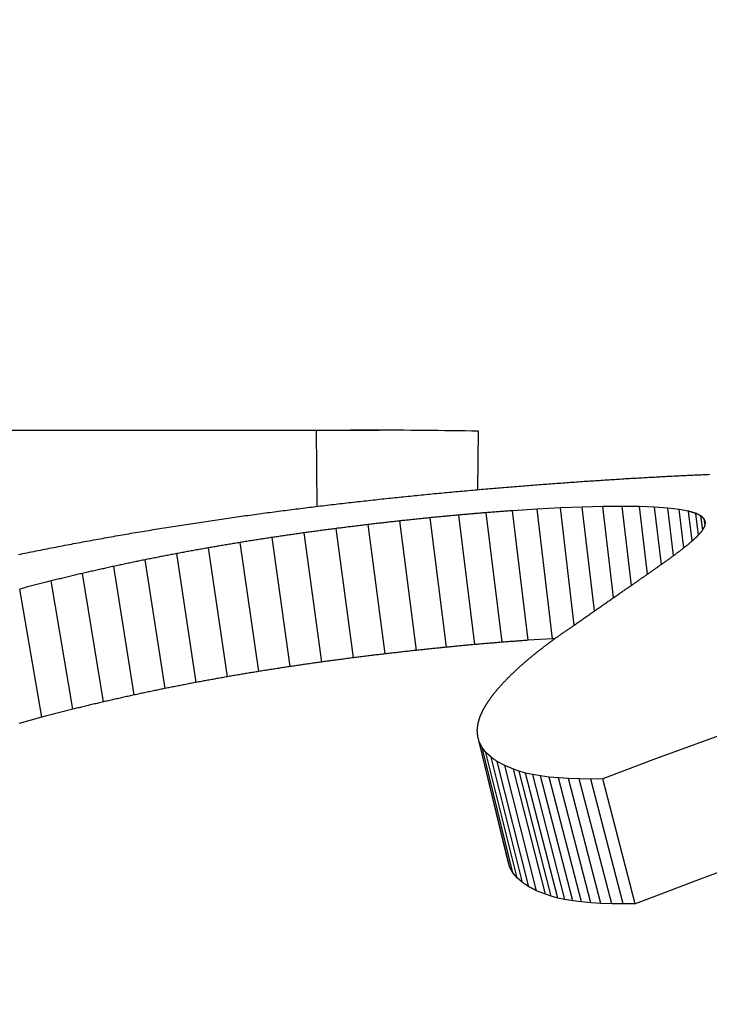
# Model space of a CAD drawing. Header units: millimetres. Extents: x 212 to 520, y 1 to 446.
# Tile 17 of 24: x 291.88 to 294.51, y 435.37 to 439.13. Entities that reach past the tile are written whole.
import ezdxf

# ---------------------------------------------------------------- set-up
doc = ezdxf.new("R2010")
doc.units = ezdxf.units.MM
doc.layers.add('Detail', color=2, linetype='Continuous')

msp = doc.modelspace()

# ---------------------------------------------------------------- linework, layer by layer
at = {"layer": 'Detail'}
for p, q in [((289.9161, 437.5654), (293.2541, 437.5654)), ((293.014, 437.5639), (290.2203, 437.5639)), ((293.0164, 437.2748), (293.014, 437.5639)), ((293.6303, 437.3386), (293.6333, 437.5616)), ((293.8564, 437.2642), (293.7621, 437.2582)), ((293.822, 436.7636), (293.7621, 437.2582)), ((293.9454, 437.2689), (293.8564, 437.2642)), ((293.9157, 436.7695), (293.8564, 437.2642)), ((294.0292, 437.2722), (293.9454, 437.2689)), ((293.9987, 436.8213), (293.9454, 437.2689)), ((294.1077, 437.2742), (294.0292, 437.2722)), ((294.0761, 436.8759), (294.0292, 437.2722)), ((294.181, 437.2748), (294.1077, 437.2742)), ((294.1488, 436.9265), (294.1077, 437.2742)), ((294.247, 437.2741), (294.181, 437.2748)), ((294.2166, 436.9734), (294.181, 437.2748)), ((294.3054, 437.2719), (294.247, 437.2741)), ((294.2775, 437.0158), (294.247, 437.2741)), ((294.3561, 437.2683), (294.3054, 437.2719)), ((294.3313, 437.0535), (294.3054, 437.2719)), ((294.3991, 437.2631), (294.3561, 437.2683)), ((294.3777, 437.0871), (294.3561, 437.2683)), ((294.4345, 437.2565), (294.3991, 437.2631)), ((294.4167, 437.1168), (294.3991, 437.2631)), ((294.4483, 437.1428), (294.4345, 437.2565)), ((293.3962, 436.7253), (293.3325, 437.2193)), ((293.5103, 436.7372), (293.4478, 437.2313)), ((293.6193, 436.7475), (293.5578, 437.2418)), ((293.7232, 436.7563), (293.6625, 437.2507)), ((294.4724, 437.1655), (294.4622, 437.2482)), ((294.4889, 437.1853), (294.4823, 437.2383)), ((294.4995, 437.2133), (294.4947, 437.2267)), ((294.4977, 437.2033), (294.4947, 437.2267)), ((293.1555, 436.6969), (293.0893, 437.1903)), ((293.277, 436.7118), (293.2121, 437.2055)), ((292.9139, 436.6633), (292.8447, 437.1562)), ((293.0345, 436.6807), (292.9668, 437.1739)), ((292.6742, 436.6245), (292.6018, 437.1166)), ((292.7938, 436.6446), (292.723, 437.1371)), ((292.4365, 436.5797), (292.3605, 437.0711)), ((292.5551, 436.6029), (292.4809, 437.0946)), ((292.3184, 436.555), (292.2405, 437.0459)), ((292.0838, 436.5004), (292.002, 436.9904)), ((292.2008, 436.5286), (292.121, 437.019)), ((291.9654, 436.4699), (291.8814, 436.9593)), ((293.9157, 436.7695), (293.822, 436.7636)), ((293.9246, 436.77), (293.9157, 436.7695)), ((293.6298, 436.3981), (293.6283, 436.4215)), ((293.6358, 436.3759), (293.6298, 436.3981)), ((293.7458, 435.9186), (293.6298, 436.3981)), ((293.6463, 436.355), (293.6358, 436.3759)), ((293.7529, 435.8968), (293.6358, 436.3759)), ((293.6613, 436.3355), (293.6463, 436.355)), ((293.7644, 435.8763), (293.6463, 436.355)), ((293.6808, 436.3174), (293.6613, 436.3355)), ((293.7803, 435.8571), (293.6613, 436.3355)), ((293.8007, 435.8393), (293.6808, 436.3174)), ((293.7332, 436.2854), (293.7048, 436.3007)), ((293.8254, 435.8228), (293.7048, 436.3007)), ((293.7661, 436.2716), (293.7332, 436.2854)), ((293.8546, 435.8078), (293.7332, 436.2854)), ((293.7881, 436.2638), (293.7661, 436.2716)), ((293.8881, 435.7943), (293.7661, 436.2716)), ((293.8127, 436.257), (293.7881, 436.2638)), ((293.9104, 435.7867), (293.7881, 436.2638)), ((293.8401, 436.251), (293.8127, 436.257)), ((293.9354, 435.7799), (293.8127, 436.257)), ((293.8702, 436.2459), (293.8401, 436.251)), ((293.9631, 435.774), (293.8401, 436.251)), ((293.903, 436.2417), (293.8702, 436.2459)), ((293.9934, 435.769), (293.8702, 436.2459)), ((293.9385, 436.2384), (293.903, 436.2417)), ((294.0264, 435.7649), (293.903, 436.2417)), ((293.9767, 436.236), (293.9385, 436.2384)), ((294.062, 435.7617), (293.9385, 436.2384)), ((294.0176, 436.2345), (293.9767, 436.236)), ((294.1003, 435.7593), (293.9767, 436.236)), ((294.0612, 436.2339), (294.0176, 436.2345)), ((294.1413, 435.7578), (294.0176, 436.2345)), ((294.1076, 436.2342), (294.0612, 436.2339)), ((294.185, 435.7573), (294.0612, 436.2339)), ((294.2313, 435.7576), (294.1076, 436.2342)), ((293.7529, 435.8968), (293.7458, 435.9186)), ((293.7644, 435.8763), (293.7529, 435.8968)), ((293.7803, 435.8571), (293.7644, 435.8763)), ((293.8007, 435.8393), (293.7803, 435.8571)), ((293.8881, 435.7943), (293.8546, 435.8078)), ((293.9104, 435.7867), (293.8881, 435.7943)), ((293.9354, 435.7799), (293.9104, 435.7867)), ((293.9631, 435.774), (293.9354, 435.7799)), ((293.9934, 435.769), (293.9631, 435.774)), ((294.0264, 435.7649), (293.9934, 435.769)), ((294.062, 435.7617), (294.0264, 435.7649)), ((294.1003, 435.7593), (294.062, 435.7617)), ((294.1413, 435.7578), (294.1003, 435.7593)), ((294.185, 435.7573), (294.1413, 435.7578)), ((294.2313, 435.7576), (294.185, 435.7573))]:
    msp.add_line(p, q, dxfattribs=at)
at = {"layer": 'Detail', "flags": 128}
for points in [[(293.6333, 437.5616), (293.6075, 437.5621), (293.5817, 437.5626), (293.5559, 437.563), (293.5301, 437.5634), (293.5043, 437.5637), (293.4785, 437.5641), (293.4527, 437.5643), (293.4269, 437.5646), (293.4011, 437.5648), (293.3753, 437.565), (293.3495, 437.5651), (293.3236, 437.5653), (293.2978, 437.5653), (293.272, 437.5654), (293.2462, 437.5654), (293.2204, 437.5653), (293.1946, 437.5653), (293.1688, 437.5652), (293.143, 437.5651), (293.1172, 437.5649), (293.0914, 437.5647), (293.0656, 437.5644), (293.0398, 437.5642), (293.014, 437.5639)], [(293.8568, 437.3574), (293.8643, 437.358), (293.8718, 437.3585), (293.8793, 437.3591), (293.8868, 437.3596), (293.8944, 437.3602), (293.9019, 437.3607), (293.9094, 437.3613), (293.9169, 437.3618), (293.9244, 437.3624), (293.9319, 437.3629), (293.9394, 437.3635), (293.9469, 437.364), (293.9544, 437.3646), (293.9619, 437.3651), (293.9694, 437.3657), (293.9769, 437.3662), (293.9844, 437.3668), (293.9919, 437.3673), (293.9994, 437.3678), (294.0069, 437.3684), (294.0144, 437.3689), (294.0219, 437.3695), (294.0294, 437.37), (294.0369, 437.3705)], [(294.0369, 437.3705), (294.0441, 437.371), (294.0513, 437.3715), (294.0584, 437.3719), (294.0656, 437.3724), (294.0728, 437.3729), (294.0799, 437.3733), (294.0871, 437.3738), (294.0943, 437.3742), (294.1014, 437.3747), (294.1086, 437.3752), (294.1158, 437.3756), (294.1229, 437.3761), (294.1301, 437.3765), (294.1373, 437.377), (294.1444, 437.3775), (294.1516, 437.3779), (294.1588, 437.3784), (294.1659, 437.3788), (294.1731, 437.3793), (294.1803, 437.3797), (294.1874, 437.3802), (294.1946, 437.3806), (294.2018, 437.3811), (294.2089, 437.3815)], [(294.2089, 437.3815), (294.2157, 437.3819), (294.2226, 437.3823), (294.2294, 437.3827), (294.2362, 437.3831), (294.2431, 437.3835), (294.2499, 437.3838), (294.2567, 437.3842), (294.2636, 437.3846), (294.2704, 437.385), (294.2772, 437.3854), (294.284, 437.3857), (294.2909, 437.3861), (294.2977, 437.3865), (294.3045, 437.3869), (294.3114, 437.3872), (294.3182, 437.3876), (294.325, 437.388), (294.3318, 437.3884), (294.3387, 437.3887), (294.3455, 437.3891), (294.3523, 437.3895), (294.3592, 437.3899), (294.366, 437.3902), (294.3728, 437.3906)], [(294.3728, 437.3906), (294.3793, 437.3909), (294.3858, 437.3912), (294.3923, 437.3915), (294.3988, 437.3918), (294.4053, 437.3921), (294.4118, 437.3924), (294.4183, 437.3928), (294.4248, 437.3931), (294.4312, 437.3934), (294.4377, 437.3937), (294.4442, 437.394), (294.4507, 437.3943), (294.4572, 437.3946), (294.4637, 437.3949), (294.4702, 437.3952), (294.4767, 437.3955), (294.4832, 437.3958), (294.4897, 437.3961), (294.4962, 437.3964), (294.5026, 437.3967), (294.5091, 437.397), (294.5156, 437.3973)], [(293.4725, 437.3242), (293.4807, 437.325), (293.4888, 437.3257), (293.497, 437.3265), (293.5052, 437.3273), (293.5134, 437.328), (293.5215, 437.3288), (293.5297, 437.3295), (293.5379, 437.3303), (293.5461, 437.331), (293.5542, 437.3317), (293.5624, 437.3325), (293.5706, 437.3332), (293.5787, 437.334), (293.5869, 437.3347), (293.5951, 437.3355), (293.6033, 437.3362), (293.6114, 437.3369), (293.6196, 437.3377), (293.6278, 437.3384), (293.636, 437.3391), (293.6441, 437.3399), (293.6523, 437.3406), (293.6605, 437.3413), (293.6687, 437.3421)], [(293.6687, 437.3421), (293.6765, 437.3427), (293.6844, 437.3434), (293.6922, 437.344), (293.7, 437.3447), (293.7079, 437.3453), (293.7157, 437.3459), (293.7236, 437.3466), (293.7314, 437.3472), (293.7392, 437.3479), (293.7471, 437.3485), (293.7549, 437.3492), (293.7628, 437.3498), (293.7706, 437.3505), (293.7784, 437.3511), (293.7863, 437.3517), (293.7941, 437.3524), (293.802, 437.353), (293.8098, 437.3536), (293.8176, 437.3543), (293.8255, 437.3549), (293.8333, 437.3555), (293.8412, 437.3562), (293.849, 437.3568), (293.8568, 437.3574)], [(293.0712, 437.2815), (293.0796, 437.2825), (293.088, 437.2834), (293.0963, 437.2844), (293.1047, 437.2853), (293.1131, 437.2863), (293.1214, 437.2872), (293.1298, 437.2882), (293.1382, 437.2891), (293.1465, 437.2901), (293.1549, 437.291), (293.1633, 437.292), (293.1716, 437.2929), (293.18, 437.2938), (293.1884, 437.2948), (293.1967, 437.2957), (293.2051, 437.2966), (293.2135, 437.2976), (293.2219, 437.2985), (293.2302, 437.2994), (293.2386, 437.3003), (293.247, 437.3013), (293.2553, 437.3022), (293.2637, 437.3031), (293.2721, 437.304)], [(293.2721, 437.304), (293.2804, 437.3049), (293.2888, 437.3057), (293.2971, 437.3066), (293.3055, 437.3075), (293.3138, 437.3083), (293.3222, 437.3092), (293.3305, 437.31), (293.3389, 437.3109), (293.3472, 437.3117), (293.3556, 437.3125), (293.3639, 437.3134), (293.3723, 437.3142), (293.3806, 437.3151), (293.389, 437.3159), (293.3973, 437.3167), (293.4057, 437.3176), (293.414, 437.3184), (293.4224, 437.3193), (293.4307, 437.3201), (293.4391, 437.3209), (293.4474, 437.3218), (293.4558, 437.3226), (293.4641, 437.3234), (293.4725, 437.3242)], [(292.6685, 437.2289), (292.6769, 437.2301), (292.6853, 437.2313), (292.6937, 437.2324), (292.7021, 437.2336), (292.7104, 437.2348), (292.7188, 437.2359), (292.7272, 437.2371), (292.7356, 437.2383), (292.744, 437.2394), (292.7524, 437.2406), (292.7608, 437.2417), (292.7692, 437.2429), (292.7776, 437.244), (292.786, 437.2452), (292.7944, 437.2463), (292.8028, 437.2475), (292.8112, 437.2486), (292.8196, 437.2498), (292.828, 437.2509), (292.8364, 437.252), (292.8448, 437.2532), (292.8532, 437.2543), (292.8616, 437.2554), (292.87, 437.2566)], [(292.87, 437.2566), (292.8784, 437.2576), (292.8868, 437.2587), (292.8952, 437.2597), (292.9036, 437.2608), (292.9119, 437.2618), (292.9203, 437.2629), (292.9287, 437.2639), (292.9371, 437.265), (292.9455, 437.266), (292.9539, 437.2671), (292.9622, 437.2681), (292.9706, 437.2692), (292.979, 437.2702), (292.9874, 437.2712), (292.9958, 437.2723), (293.0042, 437.2733), (293.0125, 437.2743), (293.0209, 437.2754), (293.0293, 437.2764), (293.0377, 437.2774), (293.0461, 437.2785), (293.0545, 437.2795), (293.0629, 437.2805), (293.0712, 437.2815)], [(293.7621, 437.2582), (293.7579, 437.2579), (293.7538, 437.2576), (293.7496, 437.2573), (293.7455, 437.257), (293.7413, 437.2567), (293.7372, 437.2563), (293.733, 437.256), (293.7289, 437.2557), (293.7247, 437.2554), (293.7206, 437.2551), (293.7164, 437.2548), (293.7123, 437.2545), (293.7081, 437.2542), (293.704, 437.2539), (293.6998, 437.2535), (293.6957, 437.2532), (293.6916, 437.2529), (293.6874, 437.2526), (293.6833, 437.2523), (293.6791, 437.252), (293.675, 437.2517), (293.6708, 437.2514), (293.6667, 437.251), (293.6625, 437.2507)], [(294.4622, 437.2482), (294.461, 437.2486), (294.4599, 437.2489), (294.4587, 437.2492), (294.4576, 437.2496), (294.4564, 437.2499), (294.4553, 437.2503), (294.4541, 437.2506), (294.4529, 437.251), (294.4518, 437.2513), (294.4506, 437.2517), (294.4495, 437.252), (294.4483, 437.2524), (294.4472, 437.2527), (294.446, 437.253), (294.4449, 437.2534), (294.4437, 437.2537), (294.4426, 437.2541), (294.4414, 437.2544), (294.4402, 437.2548), (294.4391, 437.2551), (294.4379, 437.2554), (294.4368, 437.2558), (294.4356, 437.2561), (294.4345, 437.2565)], [(292.4666, 437.1984), (292.475, 437.1997), (292.4834, 437.201), (292.4918, 437.2023), (292.5002, 437.2036), (292.5086, 437.2049), (292.517, 437.2062), (292.5254, 437.2075), (292.5339, 437.2087), (292.5423, 437.21), (292.5507, 437.2113), (292.5591, 437.2126), (292.5675, 437.2138), (292.5759, 437.2151), (292.5843, 437.2164), (292.5927, 437.2176), (292.6012, 437.2189), (292.6096, 437.2202), (292.618, 437.2214), (292.6264, 437.2227), (292.6348, 437.2239), (292.6432, 437.2252), (292.6516, 437.2264), (292.6601, 437.2277), (292.6685, 437.2289)], [(293.3325, 437.2193), (293.3275, 437.2187), (293.3225, 437.2181), (293.3175, 437.2176), (293.3125, 437.217), (293.3075, 437.2164), (293.3024, 437.2158), (293.2974, 437.2153), (293.2924, 437.2147), (293.2874, 437.2141), (293.2824, 437.2136), (293.2773, 437.213), (293.2723, 437.2124), (293.2673, 437.2118), (293.2623, 437.2113), (293.2573, 437.2107), (293.2522, 437.2101), (293.2472, 437.2095), (293.2422, 437.209), (293.2372, 437.2084), (293.2322, 437.2078), (293.2272, 437.2072), (293.2221, 437.2067), (293.2171, 437.2061), (293.2121, 437.2055)], [(293.4478, 437.2313), (293.443, 437.2308), (293.4382, 437.2303), (293.4334, 437.2298), (293.4286, 437.2293), (293.4238, 437.2288), (293.419, 437.2283), (293.4142, 437.2278), (293.4094, 437.2273), (293.4046, 437.2268), (293.3998, 437.2263), (293.395, 437.2258), (293.3902, 437.2253), (293.3853, 437.2248), (293.3806, 437.2243), (293.3758, 437.2238), (293.3709, 437.2233), (293.3662, 437.2228), (293.3614, 437.2223), (293.3565, 437.2218), (293.3518, 437.2213), (293.3469, 437.2208), (293.3421, 437.2203), (293.3374, 437.2198), (293.3325, 437.2193)], [(293.5578, 437.2418), (293.5532, 437.2414), (293.5486, 437.2409), (293.544, 437.2405), (293.5394, 437.2401), (293.5348, 437.2396), (293.5303, 437.2392), (293.5257, 437.2388), (293.5211, 437.2383), (293.5165, 437.2379), (293.5119, 437.2375), (293.5073, 437.237), (293.5028, 437.2366), (293.4982, 437.2361), (293.4936, 437.2357), (293.489, 437.2353), (293.4844, 437.2348), (293.4798, 437.2344), (293.4753, 437.234), (293.4707, 437.2335), (293.4661, 437.2331), (293.4615, 437.2326), (293.4569, 437.2322), (293.4523, 437.2318), (293.4478, 437.2313)], [(293.6625, 437.2507), (293.6582, 437.2504), (293.6538, 437.25), (293.6494, 437.2496), (293.6451, 437.2493), (293.6407, 437.2489), (293.6363, 437.2485), (293.632, 437.2481), (293.6276, 437.2478), (293.6232, 437.2474), (293.6189, 437.247), (293.6145, 437.2466), (293.6101, 437.2463), (293.6058, 437.2459), (293.6014, 437.2455), (293.597, 437.2452), (293.5927, 437.2448), (293.5883, 437.2444), (293.584, 437.244), (293.5796, 437.2437), (293.5752, 437.2433), (293.5709, 437.2429), (293.5665, 437.2425), (293.5621, 437.2422), (293.5578, 437.2418)], [(294.4823, 437.2383), (294.4814, 437.2387), (294.4806, 437.2391), (294.4798, 437.2396), (294.4789, 437.24), (294.4781, 437.2404), (294.4772, 437.2408), (294.4764, 437.2412), (294.4756, 437.2416), (294.4747, 437.242), (294.4739, 437.2425), (294.4731, 437.2429), (294.4722, 437.2433), (294.4714, 437.2437), (294.4705, 437.2441), (294.4697, 437.2445), (294.4689, 437.2449), (294.468, 437.2453), (294.4672, 437.2457), (294.4664, 437.2462), (294.4655, 437.2466), (294.4647, 437.247), (294.4639, 437.2474), (294.463, 437.2478), (294.4622, 437.2482)], [(294.4947, 437.2267), (294.4942, 437.2272), (294.4937, 437.2277), (294.4931, 437.2282), (294.4926, 437.2286), (294.4921, 437.2291), (294.4916, 437.2296), (294.4911, 437.2301), (294.4905, 437.2306), (294.49, 437.2311), (294.4895, 437.2316), (294.489, 437.232), (294.4885, 437.2325), (294.488, 437.233), (294.4874, 437.2335), (294.4869, 437.234), (294.4864, 437.2345), (294.4859, 437.2349), (294.4854, 437.2354), (294.4849, 437.2359), (294.4843, 437.2364), (294.4838, 437.2369), (294.4833, 437.2373), (294.4828, 437.2378), (294.4823, 437.2383)], [(292.2644, 437.1649), (292.2728, 437.1663), (292.2812, 437.1677), (292.2897, 437.1691), (292.2981, 437.1705), (292.3065, 437.172), (292.3149, 437.1734), (292.3233, 437.1748), (292.3318, 437.1762), (292.3402, 437.1776), (292.3486, 437.179), (292.357, 437.1804), (292.3655, 437.1818), (292.3739, 437.1832), (292.3823, 437.1846), (292.3907, 437.186), (292.3992, 437.1874), (292.4076, 437.1888), (292.416, 437.1902), (292.4244, 437.1916), (292.4329, 437.1929), (292.4413, 437.1943), (292.4497, 437.1957), (292.4582, 437.1971), (292.4666, 437.1984)], [(293.0893, 437.1903), (293.0842, 437.1896), (293.0791, 437.189), (293.074, 437.1883), (293.0688, 437.1876), (293.0637, 437.1869), (293.0586, 437.1862), (293.0535, 437.1856), (293.0484, 437.1849), (293.0433, 437.1842), (293.0382, 437.1835), (293.0331, 437.1828), (293.028, 437.1821), (293.0229, 437.1815), (293.0178, 437.1808), (293.0127, 437.1801), (293.0076, 437.1794), (293.0025, 437.1787), (292.9974, 437.178), (292.9923, 437.1773), (292.9872, 437.1766), (292.9821, 437.176), (292.977, 437.1753), (292.9719, 437.1746), (292.9668, 437.1739)], [(293.2121, 437.2055), (293.207, 437.2049), (293.2019, 437.2043), (293.1967, 437.2036), (293.1916, 437.203), (293.1865, 437.2024), (293.1814, 437.2017), (293.1763, 437.2011), (293.1711, 437.2005), (293.166, 437.1999), (293.1609, 437.1992), (293.1558, 437.1986), (293.1507, 437.198), (293.1456, 437.1973), (293.1404, 437.1967), (293.1353, 437.1961), (293.1302, 437.1954), (293.1251, 437.1948), (293.12, 437.1941), (293.1148, 437.1935), (293.1097, 437.1929), (293.1046, 437.1922), (293.0995, 437.1916), (293.0944, 437.191), (293.0893, 437.1903)], [(294.4661, 437.1586), (294.4669, 437.1595), (294.4677, 437.1604), (294.4686, 437.1613), (294.4694, 437.1622), (294.4702, 437.1631), (294.471, 437.164), (294.4718, 437.1649), (294.4727, 437.1658), (294.4735, 437.1667), (294.4743, 437.1676), (294.4751, 437.1685), (294.4759, 437.1694), (294.4767, 437.1703), (294.4776, 437.1712), (294.4784, 437.1721), (294.4792, 437.173), (294.48, 437.1738), (294.4808, 437.1747), (294.4817, 437.1756), (294.4825, 437.1765), (294.4833, 437.1774), (294.4841, 437.1783), (294.4849, 437.1792), (294.4858, 437.18)], [(294.4858, 437.18), (294.4862, 437.1808), (294.4867, 437.1816), (294.4871, 437.1823), (294.4876, 437.1831), (294.488, 437.1838), (294.4885, 437.1846), (294.489, 437.1853), (294.4894, 437.1861), (294.4899, 437.1868), (294.4903, 437.1876), (294.4908, 437.1883), (294.4912, 437.1891), (294.4917, 437.1898), (294.4921, 437.1906), (294.4926, 437.1913), (294.4931, 437.1921), (294.4935, 437.1928), (294.494, 437.1935), (294.4944, 437.1943), (294.4949, 437.195), (294.4953, 437.1958), (294.4958, 437.1965), (294.4963, 437.1973), (294.4967, 437.198)], [(294.4967, 437.198), (294.4968, 437.1986), (294.4969, 437.1993), (294.4971, 437.1999), (294.4972, 437.2006), (294.4973, 437.2012), (294.4974, 437.2018), (294.4975, 437.2025), (294.4976, 437.2031), (294.4978, 437.2038), (294.4979, 437.2044), (294.498, 437.205), (294.4981, 437.2057), (294.4982, 437.2063), (294.4983, 437.207), (294.4985, 437.2076), (294.4986, 437.2082), (294.4987, 437.2089), (294.4988, 437.2095), (294.4989, 437.2101), (294.499, 437.2108), (294.4992, 437.2114), (294.4993, 437.212), (294.4994, 437.2127), (294.4995, 437.2133)], [(292.062, 437.128), (292.0704, 437.1296), (292.0788, 437.1311), (292.0873, 437.1327), (292.0957, 437.1342), (292.1041, 437.1358), (292.1126, 437.1374), (292.121, 437.1389), (292.1294, 437.1405), (292.1379, 437.142), (292.1463, 437.1435), (292.1547, 437.1451), (292.1632, 437.1466), (292.1716, 437.1482), (292.18, 437.1497), (292.1885, 437.1512), (292.1969, 437.1527), (292.2053, 437.1543), (292.2138, 437.1558), (292.2222, 437.1573), (292.2306, 437.1588), (292.2391, 437.1603), (292.2475, 437.1618), (292.256, 437.1633), (292.2644, 437.1649)], [(292.8447, 437.1562), (292.8397, 437.1554), (292.8346, 437.1546), (292.8295, 437.1538), (292.8244, 437.153), (292.8194, 437.1522), (292.8143, 437.1514), (292.8092, 437.1506), (292.8042, 437.1498), (292.7991, 437.1491), (292.794, 437.1483), (292.7889, 437.1475), (292.7839, 437.1467), (292.7788, 437.1459), (292.7737, 437.1451), (292.7687, 437.1443), (292.7636, 437.1435), (292.7585, 437.1427), (292.7535, 437.1419), (292.7484, 437.1411), (292.7433, 437.1403), (292.7382, 437.1395), (292.7332, 437.1387), (292.7281, 437.1379), (292.723, 437.1371)], [(292.9668, 437.1739), (292.9617, 437.1732), (292.9566, 437.1724), (292.9515, 437.1717), (292.9464, 437.171), (292.9414, 437.1702), (292.9363, 437.1695), (292.9312, 437.1688), (292.9261, 437.168), (292.921, 437.1673), (292.9159, 437.1665), (292.9108, 437.1658), (292.9058, 437.1651), (292.9007, 437.1643), (292.8956, 437.1636), (292.8905, 437.1628), (292.8854, 437.1621), (292.8803, 437.1614), (292.8752, 437.1606), (292.8702, 437.1599), (292.8651, 437.1591), (292.86, 437.1584), (292.8549, 437.1576), (292.8498, 437.1569), (292.8447, 437.1562)], [(294.4378, 437.1333), (294.439, 437.1344), (294.4401, 437.1355), (294.4413, 437.1365), (294.4425, 437.1376), (294.4437, 437.1387), (294.4449, 437.1397), (294.446, 437.1408), (294.4472, 437.1418), (294.4484, 437.1429), (294.4496, 437.1439), (294.4508, 437.145), (294.4519, 437.1461), (294.4531, 437.1471), (294.4543, 437.1482), (294.4555, 437.1492), (294.4567, 437.1502), (294.4578, 437.1513), (294.459, 437.1523), (294.4602, 437.1534), (294.4614, 437.1544), (294.4626, 437.1555), (294.4638, 437.1565), (294.4649, 437.1575), (294.4661, 437.1586)], [(291.8762, 437.091), (291.8847, 437.0927), (291.8931, 437.0944), (291.9015, 437.0962), (291.91, 437.0979), (291.9184, 437.0996), (291.9269, 437.1013), (291.9353, 437.1029), (291.9438, 437.1046), (291.9522, 437.1063), (291.9606, 437.108), (291.9691, 437.1097), (291.9775, 437.1114), (291.986, 437.113), (291.9944, 437.1147), (292.0029, 437.1164), (292.0113, 437.1181), (292.0197, 437.1197), (292.0282, 437.1214), (292.0366, 437.123), (292.0451, 437.1247), (292.0535, 437.1263), (292.062, 437.128)], [(292.6018, 437.1166), (292.5967, 437.1157), (292.5917, 437.1148), (292.5867, 437.1139), (292.5816, 437.1129), (292.5766, 437.112), (292.5716, 437.1111), (292.5665, 437.1102), (292.5615, 437.1093), (292.5564, 437.1084), (292.5514, 437.1075), (292.5464, 437.1066), (292.5413, 437.1057), (292.5363, 437.1047), (292.5313, 437.1038), (292.5262, 437.1029), (292.5212, 437.102), (292.5162, 437.1011), (292.5111, 437.1001), (292.5061, 437.0992), (292.5011, 437.0983), (292.496, 437.0974), (292.491, 437.0964), (292.486, 437.0955), (292.4809, 437.0946)], [(292.723, 437.1371), (292.718, 437.1362), (292.7129, 437.1354), (292.7079, 437.1345), (292.7028, 437.1337), (292.6978, 437.1328), (292.6927, 437.132), (292.6877, 437.1311), (292.6826, 437.1303), (292.6776, 437.1294), (292.6725, 437.1286), (292.6675, 437.1277), (292.6624, 437.1269), (292.6573, 437.126), (292.6523, 437.1252), (292.6472, 437.1243), (292.6422, 437.1235), (292.6371, 437.1226), (292.6321, 437.1217), (292.627, 437.1209), (292.622, 437.12), (292.6169, 437.1192), (292.6119, 437.1183), (292.6068, 437.1174), (292.6018, 437.1166)], [(294.3553, 437.0704), (294.3572, 437.0718), (294.3591, 437.0733), (294.361, 437.0747), (294.3629, 437.0761), (294.3648, 437.0775), (294.3667, 437.0789), (294.3686, 437.0804), (294.3705, 437.0818), (294.3724, 437.0832), (294.3743, 437.0846), (294.3762, 437.086), (294.3781, 437.0874), (294.38, 437.0888), (294.3819, 437.0902), (294.3838, 437.0916), (294.3857, 437.093), (294.3876, 437.0944), (294.3894, 437.0958), (294.3913, 437.0971), (294.3932, 437.0985), (294.3951, 437.0999), (294.397, 437.1013), (294.3989, 437.1027), (294.4008, 437.1041)], [(294.4008, 437.1041), (294.4024, 437.1053), (294.4039, 437.1065), (294.4055, 437.1078), (294.407, 437.109), (294.4085, 437.1102), (294.4101, 437.1115), (294.4116, 437.1127), (294.4131, 437.1139), (294.4147, 437.1152), (294.4162, 437.1164), (294.4178, 437.1176), (294.4193, 437.1188), (294.4208, 437.12), (294.4224, 437.1213), (294.4239, 437.1225), (294.4255, 437.1237), (294.427, 437.1249), (294.4285, 437.1261), (294.4301, 437.1273), (294.4316, 437.1285), (294.4332, 437.1297), (294.4347, 437.1309), (294.4362, 437.1321), (294.4378, 437.1333)], [(292.3605, 437.0711), (292.3555, 437.07), (292.3505, 437.069), (292.3455, 437.0679), (292.3405, 437.0669), (292.3355, 437.0659), (292.3305, 437.0648), (292.3255, 437.0638), (292.3205, 437.0627), (292.3155, 437.0617), (292.3105, 437.0606), (292.3055, 437.0596), (292.3005, 437.0585), (292.2955, 437.0575), (292.2905, 437.0565), (292.2855, 437.0554), (292.2805, 437.0543), (292.2755, 437.0533), (292.2705, 437.0522), (292.2655, 437.0512), (292.2605, 437.0501), (292.2555, 437.0491), (292.2505, 437.048), (292.2455, 437.047), (292.2405, 437.0459)], [(292.4809, 437.0946), (292.4759, 437.0936), (292.4709, 437.0927), (292.4659, 437.0917), (292.4608, 437.0907), (292.4558, 437.0897), (292.4508, 437.0888), (292.4458, 437.0878), (292.4408, 437.0868), (292.4358, 437.0858), (292.4307, 437.0849), (292.4257, 437.0839), (292.4207, 437.0829), (292.4157, 437.0819), (292.4107, 437.0809), (292.4057, 437.08), (292.4006, 437.079), (292.3956, 437.078), (292.3906, 437.077), (292.3856, 437.076), (292.3806, 437.075), (292.3756, 437.074), (292.3705, 437.073), (292.3655, 437.072), (292.3605, 437.0711)], [(294.3013, 437.0321), (294.3035, 437.0337), (294.3058, 437.0353), (294.308, 437.0369), (294.3103, 437.0386), (294.3125, 437.0402), (294.3148, 437.0418), (294.317, 437.0434), (294.3193, 437.045), (294.3215, 437.0466), (294.3238, 437.0482), (294.326, 437.0498), (294.3283, 437.0514), (294.3305, 437.053), (294.3328, 437.0546), (294.335, 437.0562), (294.3373, 437.0578), (294.3395, 437.0594), (294.3418, 437.061), (294.3441, 437.0625), (294.3463, 437.0641), (294.3486, 437.0657), (294.3508, 437.0673), (294.3531, 437.0688), (294.3553, 437.0704)], [(292.2405, 437.0459), (292.2356, 437.0448), (292.2306, 437.0437), (292.2256, 437.0426), (292.2206, 437.0415), (292.2156, 437.0403), (292.2106, 437.0392), (292.2057, 437.0381), (292.2007, 437.037), (292.1957, 437.0359), (292.1907, 437.0348), (292.1857, 437.0337), (292.1808, 437.0325), (292.1758, 437.0314), (292.1708, 437.0303), (292.1658, 437.0292), (292.1608, 437.028), (292.1559, 437.0269), (292.1509, 437.0258), (292.1459, 437.0247), (292.1409, 437.0235), (292.136, 437.0224), (292.131, 437.0213), (292.126, 437.0201), (292.121, 437.019)], [(294.2388, 436.9886), (294.2414, 436.9905), (294.244, 436.9923), (294.2466, 436.9941), (294.2492, 436.996), (294.2518, 436.9978), (294.2544, 436.9996), (294.257, 437.0015), (294.2596, 437.0033), (294.2622, 437.0051), (294.2648, 437.0069), (294.2674, 437.0087), (294.27, 437.0106), (294.2726, 437.0124), (294.2752, 437.0142), (294.2778, 437.016), (294.2804, 437.0178), (294.2831, 437.0196), (294.2857, 437.0214), (294.2883, 437.0232), (294.2909, 437.0249), (294.2935, 437.0267), (294.2961, 437.0285), (294.2987, 437.0303), (294.3013, 437.0321)], [(292.002, 436.9904), (291.997, 436.9891), (291.9919, 436.9878), (291.9869, 436.9865), (291.9819, 436.9852), (291.9768, 436.9839), (291.9718, 436.9827), (291.9668, 436.9814), (291.9618, 436.9801), (291.9567, 436.9788), (291.9517, 436.9775), (291.9467, 436.9762), (291.9417, 436.9749), (291.9366, 436.9736), (291.9316, 436.9723), (291.9266, 436.971), (291.9216, 436.9697), (291.9165, 436.9684), (291.9115, 436.9671), (291.9065, 436.9658), (291.9015, 436.9645), (291.8964, 436.9632), (291.8914, 436.9619), (291.8864, 436.9606), (291.8814, 436.9593)], [(292.121, 437.019), (292.1161, 437.0178), (292.1111, 437.0167), (292.1061, 437.0155), (292.1012, 437.0143), (292.0962, 437.0131), (292.0913, 437.0119), (292.0863, 437.0107), (292.0813, 437.0095), (292.0764, 437.0084), (292.0714, 437.0072), (292.0664, 437.006), (292.0615, 437.0048), (292.0565, 437.0036), (292.0516, 437.0024), (292.0466, 437.0012), (292.0416, 437), (292.0367, 436.9988), (292.0317, 436.9976), (292.0268, 436.9964), (292.0218, 436.9952), (292.0169, 436.994), (292.0119, 436.9928), (292.0069, 436.9916), (292.002, 436.9904)], [(294.168, 436.9397), (294.171, 436.9417), (294.1739, 436.9438), (294.1769, 436.9459), (294.1798, 436.948), (294.1828, 436.95), (294.1857, 436.9521), (294.1886, 436.9541), (294.1916, 436.9562), (294.1945, 436.9582), (294.1975, 436.9603), (294.2004, 436.9623), (294.2034, 436.9644), (294.2063, 436.9664), (294.2093, 436.9685), (294.2122, 436.9705), (294.2152, 436.9725), (294.2182, 436.9745), (294.2211, 436.9766), (294.2241, 436.9786), (294.227, 436.9806), (294.23, 436.9826), (294.2329, 436.9846), (294.2359, 436.9866), (294.2388, 436.9886)], [(294.0889, 436.8847), (294.0922, 436.8871), (294.0955, 436.8894), (294.0988, 436.8917), (294.1021, 436.894), (294.1054, 436.8964), (294.1087, 436.8987), (294.112, 436.901), (294.1152, 436.9033), (294.1185, 436.9056), (294.1218, 436.9079), (294.1251, 436.9102), (294.1284, 436.9125), (294.1317, 436.9148), (294.135, 436.917), (294.1383, 436.9193), (294.1416, 436.9216), (294.1449, 436.9239), (294.1482, 436.9261), (294.1515, 436.9284), (294.1548, 436.9307), (294.1581, 436.9329), (294.1614, 436.9352), (294.1647, 436.9374), (294.168, 436.9397)], [(294.0017, 436.8234), (294.0053, 436.826), (294.0089, 436.8286), (294.0126, 436.8312), (294.0162, 436.8338), (294.0198, 436.8364), (294.0234, 436.8389), (294.0271, 436.8415), (294.0307, 436.8441), (294.0343, 436.8467), (294.038, 436.8492), (294.0416, 436.8518), (294.0452, 436.8544), (294.0489, 436.8569), (294.0525, 436.8595), (294.0561, 436.862), (294.0598, 436.8646), (294.0634, 436.8671), (294.0671, 436.8696), (294.0707, 436.8722), (294.0744, 436.8747), (294.078, 436.8772), (294.0816, 436.8797), (294.0853, 436.8822), (294.0889, 436.8847)], [(293.9413, 436.7821), (293.9438, 436.7838), (293.9463, 436.7856), (293.9488, 436.7873), (293.9513, 436.789), (293.9538, 436.7908), (293.9564, 436.7925), (293.9589, 436.7942), (293.9614, 436.796), (293.9639, 436.7977), (293.9664, 436.7994), (293.9689, 436.8011), (293.9714, 436.8028), (293.974, 436.8046), (293.9765, 436.8063), (293.979, 436.808), (293.9815, 436.8097), (293.984, 436.8114), (293.9866, 436.8131), (293.9891, 436.8148), (293.9916, 436.8165), (293.9941, 436.8183), (293.9966, 436.82), (293.9991, 436.8217), (294.0017, 436.8234)], [(293.822, 436.7636), (293.8179, 436.7633), (293.8138, 436.763), (293.8097, 436.7627), (293.8056, 436.7624), (293.8014, 436.7621), (293.7973, 436.7618), (293.7932, 436.7615), (293.7891, 436.7612), (293.785, 436.7609), (293.7809, 436.7605), (293.7767, 436.7602), (293.7726, 436.7599), (293.7685, 436.7596), (293.7644, 436.7593), (293.7603, 436.759), (293.7561, 436.7587), (293.752, 436.7584), (293.7479, 436.7581), (293.7438, 436.7578), (293.7397, 436.7575), (293.7356, 436.7572), (293.7314, 436.7569), (293.7273, 436.7566), (293.7232, 436.7563)], [(293.8863, 436.7418), (293.8886, 436.7435), (293.8908, 436.7452), (293.8931, 436.7469), (293.8954, 436.7486), (293.8977, 436.7503), (293.9, 436.7519), (293.9023, 436.7536), (293.9046, 436.7553), (293.9069, 436.757), (293.9092, 436.7587), (293.9115, 436.7604), (293.9137, 436.762), (293.916, 436.7637), (293.9183, 436.7654), (293.9206, 436.7671), (293.9229, 436.7687), (293.9252, 436.7704), (293.9275, 436.7721), (293.9298, 436.7738), (293.9321, 436.7754), (293.9344, 436.7771), (293.9367, 436.7787), (293.939, 436.7804), (293.9413, 436.7821)], [(293.5103, 436.7372), (293.5055, 436.7367), (293.5008, 436.7362), (293.496, 436.7357), (293.4913, 436.7352), (293.4865, 436.7347), (293.4818, 436.7342), (293.477, 436.7337), (293.4722, 436.7333), (293.4675, 436.7328), (293.4627, 436.7323), (293.458, 436.7318), (293.4532, 436.7313), (293.4485, 436.7308), (293.4437, 436.7303), (293.439, 436.7298), (293.4342, 436.7293), (293.4295, 436.7288), (293.4247, 436.7283), (293.42, 436.7278), (293.4152, 436.7273), (293.4105, 436.7268), (293.4057, 436.7263), (293.4009, 436.7258), (293.3962, 436.7253)], [(293.6193, 436.7475), (293.6148, 436.747), (293.6102, 436.7466), (293.6057, 436.7462), (293.6011, 436.7458), (293.5966, 436.7453), (293.5921, 436.7449), (293.5875, 436.7445), (293.583, 436.7441), (293.5784, 436.7436), (293.5739, 436.7432), (293.5693, 436.7428), (293.5648, 436.7423), (293.5603, 436.7419), (293.5557, 436.7415), (293.5512, 436.7411), (293.5466, 436.7406), (293.5421, 436.7402), (293.5375, 436.7398), (293.533, 436.7393), (293.5285, 436.7389), (293.5239, 436.7385), (293.5194, 436.738), (293.5148, 436.7376), (293.5103, 436.7372)], [(293.7232, 436.7563), (293.7189, 436.7559), (293.7146, 436.7555), (293.7102, 436.7552), (293.7059, 436.7548), (293.7016, 436.7544), (293.6972, 436.7541), (293.6929, 436.7537), (293.6886, 436.7533), (293.6842, 436.753), (293.6799, 436.7526), (293.6756, 436.7522), (293.6713, 436.7519), (293.6669, 436.7515), (293.6626, 436.7511), (293.6583, 436.7508), (293.6539, 436.7504), (293.6496, 436.75), (293.6453, 436.7497), (293.641, 436.7493), (293.6366, 436.7489), (293.6323, 436.7486), (293.628, 436.7482), (293.6236, 436.7478), (293.6193, 436.7475)], [(293.8367, 436.7026), (293.8388, 436.7043), (293.8408, 436.7059), (293.8429, 436.7076), (293.845, 436.7092), (293.847, 436.7109), (293.8491, 436.7125), (293.8511, 436.7141), (293.8532, 436.7158), (293.8553, 436.7174), (293.8573, 436.719), (293.8594, 436.7207), (293.8615, 436.7223), (293.8635, 436.7239), (293.8656, 436.7256), (293.8677, 436.7272), (293.8697, 436.7288), (293.8718, 436.7304), (293.8739, 436.7321), (293.8759, 436.7337), (293.878, 436.7353), (293.8801, 436.7369), (293.8821, 436.7385), (293.8842, 436.7402), (293.8863, 436.7418)], [(293.1555, 436.6969), (293.1505, 436.6962), (293.1454, 436.6956), (293.1404, 436.6949), (293.1353, 436.6942), (293.1303, 436.6936), (293.1252, 436.6929), (293.1202, 436.6922), (293.1151, 436.6916), (293.1101, 436.6909), (293.1051, 436.6902), (293.1, 436.6895), (293.095, 436.6889), (293.0899, 436.6882), (293.0849, 436.6875), (293.0798, 436.6868), (293.0748, 436.6862), (293.0698, 436.6855), (293.0647, 436.6848), (293.0597, 436.6841), (293.0546, 436.6835), (293.0496, 436.6828), (293.0445, 436.6821), (293.0395, 436.6814), (293.0344, 436.6807)], [(293.277, 436.7118), (293.2719, 436.7112), (293.2669, 436.7106), (293.2618, 436.71), (293.2567, 436.7094), (293.2517, 436.7087), (293.2466, 436.7081), (293.2415, 436.7075), (293.2365, 436.7069), (293.2314, 436.7063), (293.2264, 436.7056), (293.2213, 436.705), (293.2162, 436.7044), (293.2112, 436.7038), (293.2061, 436.7032), (293.201, 436.7025), (293.196, 436.7019), (293.1909, 436.7013), (293.1859, 436.7007), (293.1808, 436.7), (293.1757, 436.6994), (293.1707, 436.6988), (293.1656, 436.6982), (293.1606, 436.6975), (293.1555, 436.6969)], [(293.3962, 436.7253), (293.3912, 436.7248), (293.3863, 436.7242), (293.3813, 436.7237), (293.3763, 436.7231), (293.3713, 436.7225), (293.3664, 436.722), (293.3614, 436.7214), (293.3564, 436.7209), (293.3515, 436.7203), (293.3465, 436.7197), (293.3415, 436.7192), (293.3366, 436.7186), (293.3316, 436.718), (293.3266, 436.7175), (293.3217, 436.7169), (293.3167, 436.7164), (293.3117, 436.7158), (293.3068, 436.7152), (293.3018, 436.7147), (293.2968, 436.7141), (293.2919, 436.7135), (293.2869, 436.713), (293.282, 436.7124), (293.277, 436.7118)], [(293.7925, 436.6648), (293.7943, 436.6664), (293.7962, 436.668), (293.798, 436.6696), (293.7999, 436.6711), (293.8017, 436.6727), (293.8035, 436.6743), (293.8054, 436.6759), (293.8072, 436.6775), (293.8091, 436.6791), (293.8109, 436.6806), (293.8127, 436.6822), (293.8146, 436.6838), (293.8164, 436.6854), (293.8183, 436.687), (293.8201, 436.6885), (293.822, 436.6901), (293.8238, 436.6917), (293.8256, 436.6932), (293.8275, 436.6948), (293.8293, 436.6964), (293.8312, 436.6979), (293.833, 436.6995), (293.8349, 436.7011), (293.8367, 436.7026)], [(292.9139, 436.6633), (292.9089, 436.6626), (292.9039, 436.6618), (292.8989, 436.661), (292.8939, 436.6602), (292.8889, 436.6595), (292.8839, 436.6587), (292.8788, 436.6579), (292.8738, 436.6571), (292.8688, 436.6564), (292.8638, 436.6556), (292.8588, 436.6548), (292.8538, 436.654), (292.8488, 436.6532), (292.8438, 436.6525), (292.8388, 436.6517), (292.8338, 436.6509), (292.8288, 436.6501), (292.8238, 436.6493), (292.8188, 436.6485), (292.8138, 436.6477), (292.8088, 436.647), (292.8038, 436.6462), (292.7988, 436.6454), (292.7938, 436.6446)], [(293.0344, 436.6807), (293.0294, 436.68), (293.0244, 436.6793), (293.0194, 436.6786), (293.0144, 436.6779), (293.0093, 436.6772), (293.0043, 436.6764), (292.9993, 436.6757), (292.9943, 436.675), (292.9892, 436.6743), (292.9842, 436.6735), (292.9792, 436.6728), (292.9742, 436.6721), (292.9691, 436.6714), (292.9641, 436.6706), (292.9591, 436.6699), (292.9541, 436.6692), (292.949, 436.6685), (292.944, 436.6677), (292.939, 436.667), (292.934, 436.6663), (292.929, 436.6655), (292.9239, 436.6648), (292.9189, 436.6641), (292.9139, 436.6633)], [(293.7537, 436.6284), (293.7553, 436.6299), (293.7569, 436.6314), (293.7585, 436.633), (293.7601, 436.6345), (293.7617, 436.636), (293.7634, 436.6375), (293.765, 436.6391), (293.7666, 436.6406), (293.7682, 436.6421), (293.7698, 436.6436), (293.7714, 436.6451), (293.7731, 436.6467), (293.7747, 436.6482), (293.7763, 436.6497), (293.7779, 436.6512), (293.7795, 436.6527), (293.7812, 436.6542), (293.7828, 436.6557), (293.7844, 436.6573), (293.786, 436.6588), (293.7876, 436.6603), (293.7893, 436.6618), (293.7909, 436.6633), (293.7925, 436.6648)], [(292.6742, 436.6245), (292.6692, 436.6236), (292.6642, 436.6227), (292.6593, 436.6218), (292.6543, 436.6209), (292.6494, 436.62), (292.6444, 436.6191), (292.6394, 436.6182), (292.6345, 436.6173), (292.6295, 436.6164), (292.6245, 436.6155), (292.6196, 436.6146), (292.6146, 436.6137), (292.6096, 436.6128), (292.6047, 436.6119), (292.5997, 436.611), (292.5948, 436.6101), (292.5898, 436.6092), (292.5848, 436.6083), (292.5799, 436.6074), (292.5749, 436.6065), (292.5699, 436.6056), (292.565, 436.6047), (292.56, 436.6038), (292.5551, 436.6029)], [(292.7938, 436.6446), (292.7888, 436.6438), (292.7838, 436.6429), (292.7788, 436.6421), (292.7738, 436.6413), (292.7689, 436.6404), (292.7639, 436.6396), (292.7589, 436.6388), (292.7539, 436.6379), (292.7489, 436.6371), (292.7439, 436.6363), (292.739, 436.6354), (292.734, 436.6346), (292.729, 436.6337), (292.724, 436.6329), (292.719, 436.6321), (292.714, 436.6312), (292.7091, 436.6304), (292.7041, 436.6295), (292.6991, 436.6287), (292.6941, 436.6278), (292.6891, 436.627), (292.6841, 436.6261), (292.6792, 436.6253), (292.6742, 436.6245)], [(293.7201, 436.5935), (293.7215, 436.595), (293.7229, 436.5964), (293.7243, 436.5979), (293.7257, 436.5994), (293.7271, 436.6008), (293.7285, 436.6023), (293.7299, 436.6037), (293.7313, 436.6052), (293.7327, 436.6067), (293.7341, 436.6081), (293.7355, 436.6096), (293.7369, 436.611), (293.7383, 436.6125), (293.7397, 436.6139), (293.7411, 436.6154), (293.7425, 436.6168), (293.7439, 436.6183), (293.7453, 436.6197), (293.7467, 436.6212), (293.7481, 436.6226), (293.7495, 436.624), (293.7509, 436.6255), (293.7523, 436.6269), (293.7537, 436.6284)], [(292.4365, 436.5797), (292.4315, 436.5787), (292.4266, 436.5777), (292.4217, 436.5767), (292.4168, 436.5757), (292.4119, 436.5746), (292.4069, 436.5736), (292.402, 436.5726), (292.3971, 436.5716), (292.3922, 436.5705), (292.3872, 436.5695), (292.3823, 436.5685), (292.3774, 436.5674), (292.3725, 436.5664), (292.3676, 436.5654), (292.3626, 436.5643), (292.3577, 436.5633), (292.3528, 436.5623), (292.3479, 436.5612), (292.343, 436.5602), (292.338, 436.5592), (292.3331, 436.5581), (292.3282, 436.5571), (292.3233, 436.556), (292.3184, 436.555)], [(292.5551, 436.6029), (292.5501, 436.6019), (292.5452, 436.6009), (292.5402, 436.6), (292.5353, 436.599), (292.5303, 436.5981), (292.5254, 436.5971), (292.5205, 436.5962), (292.5155, 436.5952), (292.5106, 436.5942), (292.5056, 436.5933), (292.5007, 436.5923), (292.4957, 436.5914), (292.4908, 436.5904), (292.4859, 436.5894), (292.4809, 436.5885), (292.476, 436.5875), (292.471, 436.5865), (292.4661, 436.5856), (292.4612, 436.5846), (292.4562, 436.5836), (292.4513, 436.5827), (292.4463, 436.5817), (292.4414, 436.5807), (292.4365, 436.5797)], [(293.6919, 436.5603), (293.6931, 436.5617), (293.6943, 436.5631), (293.6954, 436.5645), (293.6966, 436.5659), (293.6978, 436.5673), (293.699, 436.5687), (293.7001, 436.5701), (293.7013, 436.5715), (293.7025, 436.5728), (293.7037, 436.5742), (293.7048, 436.5756), (293.706, 436.577), (293.7072, 436.5784), (293.7084, 436.5798), (293.7095, 436.5811), (293.7107, 436.5825), (293.7119, 436.5839), (293.7131, 436.5853), (293.7142, 436.5866), (293.7154, 436.588), (293.7166, 436.5894), (293.7178, 436.5908), (293.719, 436.5921), (293.7201, 436.5935)], [(292.3184, 436.555), (292.3135, 436.5539), (292.3086, 436.5528), (292.3037, 436.5517), (292.2988, 436.5506), (292.2939, 436.5496), (292.289, 436.5485), (292.2841, 436.5474), (292.2792, 436.5463), (292.2743, 436.5452), (292.2694, 436.5441), (292.2645, 436.543), (292.2596, 436.5419), (292.2547, 436.5408), (292.2498, 436.5397), (292.2449, 436.5386), (292.24, 436.5375), (292.2351, 436.5364), (292.2302, 436.5353), (292.2253, 436.5342), (292.2204, 436.533), (292.2155, 436.5319), (292.2106, 436.5308), (292.2057, 436.5297), (292.2008, 436.5286)], [(293.669, 436.529), (293.6699, 436.5303), (293.6709, 436.5316), (293.6719, 436.5329), (293.6728, 436.5342), (293.6738, 436.5356), (293.6747, 436.5369), (293.6757, 436.5382), (293.6766, 436.5395), (293.6776, 436.5408), (293.6785, 436.5421), (293.6795, 436.5434), (293.6804, 436.5447), (293.6814, 436.546), (293.6824, 436.5473), (293.6833, 436.5486), (293.6843, 436.5499), (293.6852, 436.5512), (293.6862, 436.5525), (293.6871, 436.5538), (293.6881, 436.5552), (293.6891, 436.5564), (293.69, 436.5577), (293.691, 436.559), (293.6919, 436.5603)], [(292.0838, 436.5004), (292.0789, 436.4992), (292.074, 436.4979), (292.069, 436.4967), (292.0641, 436.4954), (292.0592, 436.4941), (292.0542, 436.4929), (292.0493, 436.4916), (292.0443, 436.4904), (292.0394, 436.4891), (292.0345, 436.4878), (292.0295, 436.4865), (292.0246, 436.4853), (292.0197, 436.484), (292.0147, 436.4827), (292.0098, 436.4815), (292.0048, 436.4802), (291.9999, 436.4789), (291.995, 436.4776), (291.99, 436.4763), (291.9851, 436.4751), (291.9802, 436.4738), (291.9752, 436.4725), (291.9703, 436.4712), (291.9654, 436.4699)], [(292.2008, 436.5286), (292.196, 436.5274), (292.1911, 436.5263), (292.1862, 436.5251), (292.1813, 436.524), (292.1765, 436.5228), (292.1716, 436.5216), (292.1667, 436.5205), (292.1618, 436.5193), (292.157, 436.5181), (292.1521, 436.517), (292.1472, 436.5158), (292.1423, 436.5146), (292.1374, 436.5134), (292.1326, 436.5123), (292.1277, 436.5111), (292.1228, 436.5099), (292.1179, 436.5087), (292.1131, 436.5075), (292.1082, 436.5064), (292.1033, 436.5052), (292.0985, 436.504), (292.0936, 436.5028), (292.0887, 436.5016), (292.0838, 436.5004)], [(293.6513, 436.4995), (293.6521, 436.5008), (293.6528, 436.502), (293.6535, 436.5032), (293.6543, 436.5045), (293.655, 436.5057), (293.6557, 436.5069), (293.6565, 436.5082), (293.6572, 436.5094), (293.6579, 436.5106), (293.6587, 436.5118), (293.6594, 436.5131), (293.6602, 436.5143), (293.6609, 436.5155), (293.6616, 436.5168), (293.6624, 436.518), (293.6631, 436.5192), (293.6638, 436.5204), (293.6646, 436.5217), (293.6653, 436.5229), (293.666, 436.5241), (293.6668, 436.5253), (293.6675, 436.5265), (293.6683, 436.5278), (293.669, 436.529)], [(291.9654, 436.4699), (291.9609, 436.4687), (291.9563, 436.4674), (291.9518, 436.4662), (291.9473, 436.465), (291.9428, 436.4637), (291.9382, 436.4625), (291.9337, 436.4612), (291.9292, 436.46), (291.9247, 436.4587), (291.9202, 436.4575), (291.9156, 436.4562), (291.9111, 436.455), (291.9066, 436.4537), (291.9021, 436.4525), (291.8976, 436.4512), (291.893, 436.45), (291.8885, 436.4487), (291.884, 436.4475), (291.8795, 436.4462)], [(293.6313, 436.4462), (293.6316, 436.4473), (293.632, 436.4484), (293.6323, 436.4495), (293.6326, 436.4505), (293.6329, 436.4516), (293.6332, 436.4527), (293.6335, 436.4538), (293.6338, 436.4549), (293.6342, 436.4559), (293.6345, 436.457), (293.6348, 436.4581), (293.6351, 436.4592), (293.6354, 436.4602), (293.6357, 436.4613), (293.636, 436.4624), (293.6364, 436.4635), (293.6367, 436.4645), (293.637, 436.4656), (293.6373, 436.4667), (293.6376, 436.4678), (293.6379, 436.4688), (293.6382, 436.4699), (293.6386, 436.471), (293.6389, 436.4721)], [(293.6389, 436.4721), (293.6394, 436.4732), (293.6399, 436.4744), (293.6404, 436.4755), (293.6409, 436.4767), (293.6415, 436.4778), (293.642, 436.479), (293.6425, 436.4801), (293.643, 436.4812), (293.6435, 436.4824), (293.6441, 436.4835), (293.6446, 436.4847), (293.6451, 436.4858), (293.6456, 436.487), (293.6461, 436.4881), (293.6466, 436.4893), (293.6472, 436.4904), (293.6477, 436.4915), (293.6482, 436.4927), (293.6487, 436.4938), (293.6492, 436.495), (293.6498, 436.4961), (293.6503, 436.4972), (293.6508, 436.4984), (293.6513, 436.4995)], [(293.6283, 436.4215), (293.6284, 436.4226), (293.6285, 436.4236), (293.6287, 436.4246), (293.6288, 436.4257), (293.6289, 436.4267), (293.629, 436.4277), (293.6292, 436.4288), (293.6293, 436.4298), (293.6294, 436.4308), (293.6296, 436.4318), (293.6297, 436.4329), (293.6298, 436.4339), (293.6299, 436.4349), (293.6301, 436.436), (293.6302, 436.437), (293.6303, 436.438), (293.6304, 436.439), (293.6306, 436.4401), (293.6307, 436.4411), (293.6308, 436.4421), (293.6309, 436.4431), (293.6311, 436.4442), (293.6312, 436.4452), (293.6313, 436.4462)], [(294.6821, 436.4466), (294.4901, 436.3778), (294.2986, 436.307), (294.1076, 436.2342)], [(293.7048, 436.3007), (293.7038, 436.3014), (293.7028, 436.302), (293.7018, 436.3027), (293.7008, 436.3034), (293.6998, 436.3041), (293.6988, 436.3048), (293.6978, 436.3055), (293.6968, 436.3062), (293.6958, 436.3069), (293.6948, 436.3076), (293.6938, 436.3083), (293.6928, 436.309), (293.6918, 436.3097), (293.6908, 436.3104), (293.6898, 436.3111), (293.6888, 436.3118), (293.6878, 436.3125), (293.6868, 436.3132), (293.6858, 436.3139), (293.6848, 436.3146), (293.6838, 436.3153), (293.6828, 436.316), (293.6818, 436.3167), (293.6808, 436.3174)], [(293.8254, 435.8228), (293.8244, 435.8235), (293.8234, 435.8242), (293.8223, 435.8249), (293.8213, 435.8256), (293.8203, 435.8263), (293.8192, 435.827), (293.8182, 435.8276), (293.8172, 435.8283), (293.8161, 435.829), (293.8151, 435.8297), (293.8141, 435.8304), (293.8131, 435.8311), (293.812, 435.8318), (293.811, 435.8324), (293.81, 435.8331), (293.8089, 435.8338), (293.8079, 435.8345), (293.8069, 435.8352), (293.8058, 435.8359), (293.8048, 435.8365), (293.8038, 435.8372), (293.8028, 435.8379), (293.8017, 435.8386), (293.8007, 435.8393)], [(293.8546, 435.8078), (293.8534, 435.8085), (293.8521, 435.8091), (293.8509, 435.8097), (293.8497, 435.8103), (293.8485, 435.811), (293.8473, 435.8116), (293.8461, 435.8122), (293.8448, 435.8129), (293.8436, 435.8135), (293.8424, 435.8141), (293.8412, 435.8147), (293.84, 435.8154), (293.8388, 435.816), (293.8376, 435.8166), (293.8363, 435.8172), (293.8351, 435.8179), (293.8339, 435.8185), (293.8327, 435.8191), (293.8315, 435.8197), (293.8303, 435.8203), (293.8291, 435.821), (293.8278, 435.8216), (293.8266, 435.8222), (293.8254, 435.8228)]]:
    msp.add_lwpolyline(points, dxfattribs=at)
at = {"layer": 'Detail'}
for centre, major_axis, start_param, end_param in [((312.4266, 409.0654), (0, 27.75), 5.409851, 10.298112), ((301.1591, 409.0654), (0, 28), 0.101123, 0.306838)]:
    msp.add_ellipse(centre, major_axis=major_axis, ratio=0.819152, start_param=start_param, end_param=end_param, dxfattribs=at)

doc.saveas('drawing.dxf')
